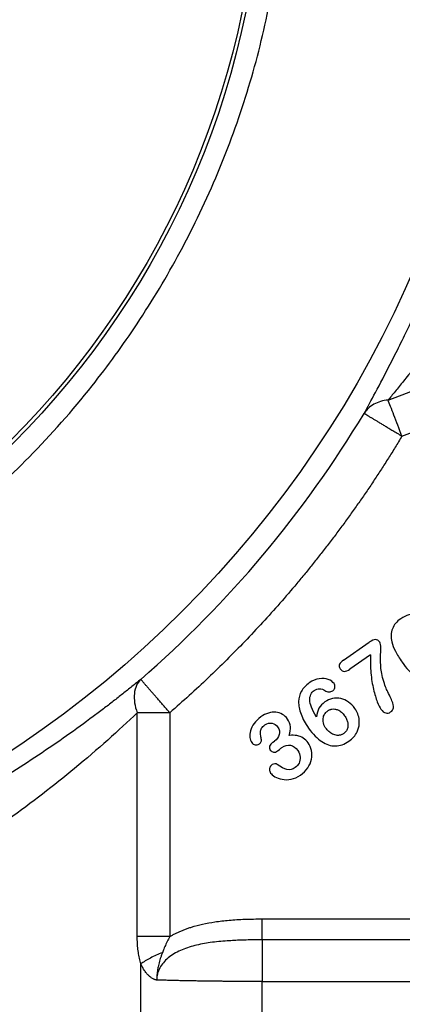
# Model space of a CAD drawing. Header units: inches. Extents: x 0.6 to 16.3, y 0.2 to 11.5.
# Tile 5 of 21: x 5.1 to 5.8, y 5.8 to 7.6. Entities that reach past the tile are written whole.
import ezdxf

# ---------------------------------------------------------------- set-up
doc = ezdxf.new("R2010")
doc.units = ezdxf.units.IN
doc.header["$MEASUREMENT"] = 0

# ---------------------------------------------------------------- blocks, each defined once
blk = doc.blocks.new('SW_CENTERMARKSYMBOL_1')
at = {"color": 0, "linetype": 'Continuous', "lineweight": 18}
for p, q in [((0, 0.1312), (0, 0.316)), ((0, 0), (0, 0.0656)), ((-0.1312, 0), (-0.316, 0)), ((0, 0), (-0.0656, 0)), ((0, 0), (0, -0.0656)), ((0, 0), (0.0656, 0)), ((0.1312, 0), (0.316, 0)), ((0, -0.1312), (0, -0.316))]:
    blk.add_line(p, q, dxfattribs=at)

msp = doc.modelspace()

# ---------------------------------------------------------------- linework, layer by layer
at = {"color": 7, "linetype": 'Continuous', "lineweight": 25}
for p, q in [((5.7841, 6.9214), (6.1644, 7.0674)), ((5.8091, 6.8561), (6.1894, 7.0021)), ((5.7037, 6.4513), (5.7501, 6.4838)), ((5.7524, 6.4611), (5.7151, 6.435)), ((5.3307, 5.9516), (5.3307, 6.3562)), ((5.3895, 6.3562), (5.3895, 5.9516)), ((5.576, 6.3032), (5.5789, 6.3051)), ((5.5566, 5.9836), (6.2263, 5.9836)), ((6.2373, 5.9459), (5.5566, 5.9459)), ((5.3372, 5.3217), (5.3372, 5.9022)), ((5.5566, 5.324), (5.5566, 5.8704)), ((5.5566, 5.8704), (6.3627, 5.8704))]:
    msp.add_line(p, q, dxfattribs=at)
for radius in [1.9709, 1.54, 1.5333]:
    msp.add_circle((4.0182, 7.9332), radius, dxfattribs=at)
msp.add_arc((4.0182, 7.9332), 2.0099, 311.0101, 328.9768, dxfattribs=at)
for points, knots in [([(2.4381, 7.9332), (2.4381, 7.94), (2.4382, 7.9536), (2.4387, 7.9745), (2.4394, 7.9959), (2.4405, 8.0179), (2.442, 8.0404), (2.4439, 8.0635), (2.4476, 8.1022), (2.4551, 8.161), (2.4688, 8.2368), (2.4869, 8.3144), (2.508, 8.388), (2.5327, 8.4611), (2.5707, 8.558), (2.6266, 8.675), (2.7042, 8.8047), (2.7947, 8.9293), (2.8972, 9.0456), (3.0137, 9.1537), (3.1373, 9.2474), (3.2701, 9.3281), (3.4106, 9.3942), (3.5571, 9.4456), (3.7577, 9.4943), (4.0159, 9.5186), (4.274, 9.4941), (4.4497, 9.4517), (4.548, 9.4203), (4.649, 9.3825), (4.7663, 9.3276), (4.8995, 9.2477), (5.0203, 9.1575), (5.1345, 9.0523), (5.2378, 8.9364), (5.3298, 8.8106), (5.4092, 8.6772), (5.4734, 8.5419), (5.527, 8.397), (5.5668, 8.2472), (5.5919, 8.089), (5.6007, 7.9346), (5.5934, 7.78), (5.5701, 7.627), (5.5316, 7.477), (5.4783, 7.3301), (5.4115, 7.19), (5.3345, 7.0616), (5.2441, 6.9368), (5.1411, 6.8203), (5.0228, 6.7112), (4.9076, 6.6248), (4.7752, 6.5434), (4.6288, 6.4725), (4.4712, 6.4176), (4.3243, 6.382), (4.1781, 6.3596), (4.0744, 6.3538), (3.9669, 6.3536), (3.863, 6.3584), (3.7092, 6.381), (3.5583, 6.4191), (3.4118, 6.4719), (3.2713, 6.5386), (3.1382, 6.6184), (3.0137, 6.7105), (2.8989, 6.8143), (2.7951, 6.9291), (2.707, 7.0482), (2.6262, 7.1808), (2.5683, 7.3007), (2.5288, 7.4037), (2.5047, 7.4775), (2.4849, 7.549), (2.4689, 7.6208), (2.4553, 7.6973), (2.4459, 7.7706), (2.4407, 7.8383), (2.4387, 7.886), (2.4382, 7.9156), (2.4381, 7.9294), (2.4381, 7.9332)], [0, 0, 0, 0, 0.002041, 0.004142, 0.006303, 0.008523, 0.010803, 0.013143, 0.015542, 0.02255, 0.03108, 0.03886, 0.046636, 0.054253, 0.062217, 0.078117, 0.09343, 0.107875, 0.124663, 0.140275, 0.155893, 0.171544, 0.187199, 0.202817, 0.218423, 0.249606, 0.280797, 0.296405, 0.30421, 0.312017, 0.329059, 0.343302, 0.358958, 0.374592, 0.390225, 0.405864, 0.421675, 0.437144, 0.451122, 0.468372, 0.483955, 0.499527, 0.515112, 0.530696, 0.546291, 0.561906, 0.577901, 0.593188, 0.607163, 0.624489, 0.640139, 0.655803, 0.667989, 0.687134, 0.704906, 0.718383, 0.732818, 0.749627, 0.749733, 0.765368, 0.781034, 0.796718, 0.812392, 0.828089, 0.843694, 0.859302, 0.874872, 0.890449, 0.90607, 0.919648, 0.937373, 0.946271, 0.953027, 0.960867, 0.968708, 0.975284, 0.98439, 0.991029, 0.995844, 0.998834, 1, 1, 1, 1]), ([(5.7406, 6.8973), (5.7467, 6.9085), (5.7537, 6.9214), (5.7697, 6.9511), (5.7786, 6.9681), (5.7935, 6.9972), (5.7993, 7.0087), (5.808, 7.0263), (5.8109, 7.0323), (5.8185, 7.0479), (5.8231, 7.0576), (5.8351, 7.0832), (5.8424, 7.0992), (5.8575, 7.1336), (5.8653, 7.1519), (5.8729, 7.1703)], [0, 0, 0, 0, 0.232369, 0.232369, 0.497934, 0.497934, 0.663912, 0.663912, 0.746901, 0.746901, 0.879683, 0.879683, 1.092135, 1.092135, 1.327824, 1.327824, 1.327824, 1.327824]), ([(5.9468, 7.1398), (5.9447, 7.1367), (5.9402, 7.1299), (5.9329, 7.1191), (5.9246, 7.1069), (5.9152, 7.0933), (5.9043, 7.0777), (5.8937, 7.0629), (5.8828, 7.0479), (5.8728, 7.0344), (5.858, 7.0147), (5.8407, 6.992), (5.8239, 6.9707), (5.8121, 6.9559), (5.804, 6.9459), (5.7967, 6.9369), (5.79, 6.9287), (5.786, 6.9238), (5.7841, 6.9214)], [0, 0, 0, 0, 0.038826, 0.083704, 0.134634, 0.191616, 0.254651, 0.331868, 0.382102, 0.450028, 0.509289, 0.645604, 0.760001, 0.814389, 0.865529, 0.91347, 0.95827, 1, 1, 1, 1]), ([(5.8091, 6.8561), (5.804, 6.8694), (5.799, 6.8826), (5.7902, 6.9054), (5.7865, 6.915), (5.7841, 6.9214)], [0, 0, 0, 0, 0.5, 0.5, 1, 1, 1, 1]), ([(5.7406, 6.8973), (5.7407, 6.8973), (5.7408, 6.8972), (5.7413, 6.8969), (5.7421, 6.8965), (5.743, 6.8959), (5.7441, 6.8953), (5.7453, 6.8945), (5.7467, 6.8937), (5.7482, 6.8928), (5.7498, 6.8918), (5.7516, 6.8907), (5.7535, 6.8896), (5.7555, 6.8884), (5.7577, 6.8871), (5.7599, 6.8857), (5.7623, 6.8843), (5.7647, 6.8828), (5.7673, 6.8813), (5.77, 6.8796), (5.7728, 6.8779), (5.7758, 6.8762), (5.7799, 6.8737), (5.7855, 6.8703), (5.7927, 6.866), (5.8006, 6.8612), (5.8062, 6.8579), (5.8091, 6.8561)], [0, 0, 0, 0, 0.040884, 0.079826, 0.117074, 0.152944, 0.187753, 0.221784, 0.255252, 0.288277, 0.32087, 0.353063, 0.384936, 0.416563, 0.448023, 0.479391, 0.510736, 0.542125, 0.573625, 0.605306, 0.637245, 0.669524, 0.70224, 0.77059, 0.84142, 0.916899, 1, 1, 1, 1]), ([(5.8091, 6.8561), (5.8051, 6.8495), (5.797, 6.8361), (5.7845, 6.8162), (5.7719, 6.7965), (5.7591, 6.7769), (5.746, 6.7575), (5.7328, 6.7383), (5.7193, 6.7192), (5.7056, 6.7002), (5.6917, 6.6814), (5.6776, 6.6628), (5.6633, 6.6443), (5.6487, 6.6259), (5.634, 6.6077), (5.614, 6.5837), (5.5886, 6.554), (5.5573, 6.5192), (5.5253, 6.4851), (5.4925, 6.4518), (5.4589, 6.4191), (5.4247, 6.3872), (5.4013, 6.3666), (5.3895, 6.3562)], [0, 0, 0, 0, 0.035774, 0.071521, 0.107246, 0.142952, 0.178645, 0.214329, 0.250007, 0.285686, 0.321369, 0.35706, 0.392765, 0.428488, 0.464232, 0.500004, 0.571514, 0.642936, 0.714308, 0.785664, 0.857041, 0.928474, 1, 1, 1, 1]), ([(5.8518, 6.5275), (5.8467, 6.5305), (5.8416, 6.5324), (5.8315, 6.5343), (5.8265, 6.5341), (5.8165, 6.5318), (5.8116, 6.5296), (5.8069, 6.5262)], [-3, -3, -3, -3, -2, -2, -1, -1, 0, 0, 0, 0]), ([(5.8069, 6.5262), (5.7996, 6.5211), (5.7946, 6.515), (5.7891, 6.5008), (5.7887, 6.4929), (5.7907, 6.4843)], [-2, -2, -2, -2, -1, -1, 0, 0, 0, 0]), ([(5.769, 6.4836), (5.7668, 6.4869), (5.7642, 6.4885), (5.7582, 6.4885), (5.7545, 6.4869), (5.7501, 6.4838)], [-2, -2, -2, -2, -1, -1, 0, 0, 0, 0]), ([(5.7773, 6.4092), (5.7741, 6.4193), (5.772, 6.4284), (5.7703, 6.4443), (5.77, 6.4513), (5.7706, 6.4633), (5.7708, 6.4687), (5.771, 6.4783), (5.7704, 6.4817), (5.769, 6.4836)], [-4, -4, -4, -4, -3, -3, -2, -2, -1, -1, 0, 0, 0, 0]), ([(5.7907, 6.4843), (5.7919, 6.4791), (5.7941, 6.4735), (5.8005, 6.4613), (5.8045, 6.4547), (5.8095, 6.4476)], [-2, -2, -2, -2, -1, -1, 0, 0, 0, 0]), ([(5.7524, 6.4611), (5.7518, 6.4496), (5.7519, 6.4386), (5.754, 6.4176), (5.7555, 6.4078), (5.7598, 6.3896), (5.7621, 6.3821), (5.7667, 6.3702), (5.7689, 6.3657), (5.771, 6.3627)], [-4, -4, -4, -4, -3, -3, -2, -2, -1, -1, 0, 0, 0, 0]), ([(5.7037, 6.4513), (5.7001, 6.4488), (5.6975, 6.4463), (5.6948, 6.4416), (5.6952, 6.4388), (5.6974, 6.4356)], [-2, -2, -2, -2, -1, -1, 0, 0, 0, 0]), ([(5.8095, 6.4476), (5.8132, 6.4422), (5.8171, 6.4374), (5.825, 6.429), (5.829, 6.4255), (5.8332, 6.4226)], [-2, -2, -2, -2, -1, -1, 0, 0, 0, 0]), ([(5.6974, 6.4356), (5.6995, 6.4326), (5.702, 6.4311), (5.7079, 6.431), (5.7113, 6.4323), (5.7151, 6.435)], [-2, -2, -2, -2, -1, -1, 0, 0, 0, 0]), ([(5.3371, 6.4166), (5.3345, 6.4144), (5.3292, 6.4102), (5.3212, 6.4037), (5.313, 6.3971), (5.3046, 6.3905), (5.2961, 6.3838), (5.2874, 6.377), (5.2785, 6.3701), (5.2695, 6.3632), (5.2603, 6.3563), (5.2387, 6.3401), (5.2035, 6.3145), (5.1527, 6.2796), (5.0993, 6.245), (5.0559, 6.2187), (5.0242, 6.2003), (5.0049, 6.1894), (4.9855, 6.1787), (4.9661, 6.1682), (4.9466, 6.1579), (4.9335, 6.1512), (4.927, 6.1478)], [0, 0, 0, 0, 0.024883, 0.049809, 0.074786, 0.099822, 0.124926, 0.150106, 0.175371, 0.200728, 0.226185, 0.251751, 0.376957, 0.502103, 0.6272, 0.751362, 0.793385, 0.835119, 0.876606, 0.917887, 0.959004, 1, 1, 1, 1]), ([(5.3895, 6.3562), (5.3885, 6.3574), (5.3864, 6.3598), (5.3834, 6.3633), (5.3806, 6.3665), (5.3778, 6.3697), (5.3752, 6.3727), (5.3727, 6.3756), (5.3703, 6.3784), (5.3679, 6.3811), (5.3656, 6.3837), (5.3634, 6.3862), (5.3613, 6.3887), (5.3593, 6.391), (5.3573, 6.3932), (5.3555, 6.3954), (5.3537, 6.3975), (5.3519, 6.3995), (5.3503, 6.4014), (5.3487, 6.4032), (5.3472, 6.4049), (5.3458, 6.4065), (5.3445, 6.408), (5.3428, 6.41), (5.3408, 6.4123), (5.3389, 6.4144), (5.3375, 6.416), (5.3372, 6.4164), (5.3371, 6.4166)], [0, 0, 0, 0, 0.039121, 0.076448, 0.112205, 0.146665, 0.180106, 0.212779, 0.244884, 0.27655, 0.307817, 0.33869, 0.369239, 0.399535, 0.429645, 0.459627, 0.489541, 0.519448, 0.54941, 0.579488, 0.609743, 0.64024, 0.671046, 0.702235, 0.770576, 0.84146, 0.916995, 1, 1, 1, 1]), ([(5.6416, 6.4102), (5.6354, 6.4059), (5.6307, 6.4009), (5.6243, 6.3896), (5.6226, 6.3833), (5.6222, 6.3694), (5.6236, 6.3618), (5.6297, 6.3454), (5.6343, 6.337), (5.6404, 6.3282)], [-4, -4, -4, -4, -3, -3, -2, -2, -1, -1, 0, 0, 0, 0]), ([(5.6863, 6.4088), (5.6841, 6.412), (5.6807, 6.4145), (5.6713, 6.4182), (5.6659, 6.4186), (5.6536, 6.4169), (5.6475, 6.4144), (5.6416, 6.4102)], [-3, -3, -3, -3, -2, -2, -1, -1, 0, 0, 0, 0]), ([(5.6839, 6.396), (5.6844, 6.3964), (5.6854, 6.3971), (5.6865, 6.3985), (5.6873, 6.4001), (5.6878, 6.4018), (5.688, 6.4039), (5.6877, 6.4064), (5.6868, 6.408), (5.6863, 6.4088)], [0, 0, 0, 0, 0.128166, 0.249429, 0.368284, 0.489491, 0.61755, 0.808566, 1, 1, 1, 1]), ([(5.791, 6.378), (5.79, 6.3804), (5.7884, 6.3837), (5.7842, 6.3922), (5.7825, 6.3957), (5.78, 6.4011), (5.7787, 6.4047), (5.7773, 6.4092)], [-3, -3, -3, -3, -2, -2, -1, -1, 0, 0, 0, 0]), ([(5.6424, 6.3792), (5.6423, 6.3828), (5.643, 6.3862), (5.6459, 6.3924), (5.6478, 6.3948), (5.6503, 6.3965)], [-2, -2, -2, -2, -1, -1, 0, 0, 0, 0]), ([(5.6503, 6.3965), (5.6534, 6.3987), (5.6566, 6.3997), (5.6637, 6.3996), (5.667, 6.3986), (5.67, 6.3965)], [-2, -2, -2, -2, -1, -1, 0, 0, 0, 0]), ([(5.67, 6.3965), (5.6723, 6.3949), (5.6747, 6.394), (5.6798, 6.394), (5.682, 6.3946), (5.6839, 6.396)], [-2, -2, -2, -2, -1, -1, 0, 0, 0, 0]), ([(5.6698, 6.3758), (5.6652, 6.3725), (5.6616, 6.3687), (5.6567, 6.3599), (5.6553, 6.3547), (5.6547, 6.3488)], [-2, -2, -2, -2, -1, -1, 0, 0, 0, 0]), ([(5.7239, 6.3641), (5.7207, 6.3686), (5.7169, 6.3724), (5.7081, 6.3785), (5.7034, 6.3806), (5.6935, 6.3828), (5.6886, 6.3828), (5.6788, 6.3809), (5.6742, 6.3788), (5.6698, 6.3758)], [-4, -4, -4, -4, -3, -3, -2, -2, -1, -1, 0, 0, 0, 0]), ([(5.7886, 6.3576), (5.7915, 6.3596), (5.7932, 6.3622), (5.7943, 6.3684), (5.7934, 6.3726), (5.791, 6.378)], [-2, -2, -2, -2, -1, -1, 0, 0, 0, 0]), ([(5.3307, 6.3562), (5.2974, 6.3245), (5.2592, 6.2901), (5.1801, 6.2247), (5.1402, 6.1938), (5.0712, 6.1449), (5.0438, 6.1265), (4.9985, 6.0978), (4.9809, 6.087), (4.9633, 6.0766)], [0, 0, 0, 0, 0.746069, 0.746069, 1.418582, 1.418582, 1.838902, 1.838902, 2.101602, 2.101602, 2.101602, 2.101602]), ([(5.3895, 6.3562), (5.3785, 6.3562), (5.3675, 6.3562), (5.3474, 6.3562), (5.3382, 6.3562), (5.3307, 6.3562)], [0, 0, 0, 0, 0.5, 0.5, 1, 1, 1, 1]), ([(5.6021, 6.3449), (5.5996, 6.3485), (5.5966, 6.3513), (5.5895, 6.3554), (5.5856, 6.3567), (5.5769, 6.3575), (5.5724, 6.357), (5.5632, 6.3542), (5.5587, 6.3519), (5.5542, 6.3488)], [-4, -4, -4, -4, -3, -3, -2, -2, -1, -1, 0, 0, 0, 0]), ([(5.6713, 6.3286), (5.6708, 6.3294), (5.6698, 6.3309), (5.6686, 6.3332), (5.6677, 6.3356), (5.6667, 6.3388), (5.6662, 6.3431), (5.6668, 6.3478), (5.6682, 6.3519), (5.6701, 6.355), (5.6724, 6.3577), (5.6741, 6.359), (5.6749, 6.3597)], [0, 0, 0, 0, 0.07877, 0.153969, 0.226239, 0.296305, 0.445956, 0.592905, 0.703404, 0.815526, 0.907289, 1, 1, 1, 1]), ([(5.6749, 6.3597), (5.6755, 6.36), (5.6766, 6.3608), (5.6784, 6.3617), (5.6803, 6.3623), (5.6834, 6.3631), (5.6878, 6.3632), (5.6939, 6.3615), (5.7003, 6.3575), (5.7037, 6.3531), (5.7055, 6.3508)], [0, 0, 0, 0, 0.057539, 0.113885, 0.169696, 0.225647, 0.379131, 0.537826, 0.754792, 1, 1, 1, 1]), ([(5.7131, 6.3047), (5.7198, 6.3094), (5.7248, 6.3152), (5.7314, 6.3287), (5.7326, 6.3358), (5.7311, 6.3506), (5.7284, 6.3576), (5.7239, 6.3641)], [-3, -3, -3, -3, -2, -2, -1, -1, 0, 0, 0, 0]), ([(5.771, 6.3627), (5.7737, 6.3589), (5.7766, 6.3566), (5.7828, 6.355), (5.7857, 6.3556), (5.7886, 6.3576)], [-2, -2, -2, -2, -1, -1, 0, 0, 0, 0]), ([(5.5542, 6.3488), (5.5491, 6.3452), (5.5449, 6.3412), (5.5386, 6.3325), (5.5364, 6.3281), (5.5342, 6.3193), (5.5338, 6.3153), (5.5347, 6.3079), (5.5358, 6.3048), (5.5375, 6.3024)], [-4, -4, -4, -4, -3, -3, -2, -2, -1, -1, 0, 0, 0, 0]), ([(5.5615, 6.3342), (5.5657, 6.3371), (5.57, 6.3381), (5.5785, 6.3364), (5.5819, 6.3342), (5.5844, 6.3307)], [-2, -2, -2, -2, -1, -1, 0, 0, 0, 0]), ([(5.6055, 6.3151), (5.607, 6.3209), (5.6077, 6.3261), (5.6071, 6.3356), (5.6053, 6.3403), (5.6021, 6.3449)], [-2, -2, -2, -2, -1, -1, 0, 0, 0, 0]), ([(5.7055, 6.3508), (5.7061, 6.3498), (5.7075, 6.3478), (5.7091, 6.3447), (5.7103, 6.3416), (5.7111, 6.3386), (5.7115, 6.3356), (5.7115, 6.3326), (5.7111, 6.3295), (5.7102, 6.3263), (5.7087, 6.3234), (5.7066, 6.3207), (5.7048, 6.3194), (5.7039, 6.3187)], [0, 0, 0, 0, 0.1025229, 0.1989259, 0.2901302, 0.377222, 0.4614469, 0.5441799, 0.6268705, 0.7212859, 0.8125537, 0.9042751, 1, 1, 1, 1]), ([(5.5552, 6.3071), (5.5547, 6.3095), (5.5542, 6.3121), (5.5533, 6.3175), (5.5531, 6.3199), (5.5534, 6.324), (5.5541, 6.326), (5.5567, 6.3302), (5.5588, 6.3322), (5.5615, 6.3342)], [-4, -4, -4, -4, -3, -3, -2, -2, -1, -1, 0, 0, 0, 0]), ([(5.5844, 6.3307), (5.5877, 6.326), (5.5886, 6.3213), (5.586, 6.312), (5.5832, 6.3081), (5.5789, 6.3051)], [-2, -2, -2, -2, -1, -1, 0, 0, 0, 0]), ([(5.6404, 6.3282), (5.648, 6.3174), (5.6559, 6.3094), (5.6723, 6.2987), (5.6805, 6.2961), (5.6971, 6.2964), (5.7052, 6.2992), (5.7131, 6.3047)], [-3, -3, -3, -3, -2, -2, -1, -1, 0, 0, 0, 0]), ([(5.7039, 6.3187), (5.7033, 6.3183), (5.7021, 6.3175), (5.7002, 6.3166), (5.6983, 6.3159), (5.6964, 6.3155), (5.6943, 6.3153), (5.6915, 6.3153), (5.6879, 6.316), (5.6826, 6.318), (5.6766, 6.322), (5.6731, 6.3263), (5.6713, 6.3286)], [0, 0, 0, 0, 0.0560964, 0.110468, 0.1637922, 0.2167868, 0.2701828, 0.3246948, 0.4393314, 0.5605757, 0.7703877, 1, 1, 1, 1]), ([(5.5375, 6.3024), (5.5392, 6.2999), (5.5414, 6.2985), (5.5466, 6.2977), (5.5488, 6.2981), (5.5506, 6.2994)], [-2, -2, -2, -2, -1, -1, 0, 0, 0, 0]), ([(5.5506, 6.2994), (5.5522, 6.3005), (5.5534, 6.3018), (5.5551, 6.3045), (5.5554, 6.3059), (5.5552, 6.3071)], [-2, -2, -2, -2, -1, -1, 0, 0, 0, 0]), ([(5.576, 6.3032), (5.5727, 6.3008), (5.5707, 6.2984), (5.5693, 6.2933), (5.5697, 6.291), (5.5712, 6.2888)], [-2, -2, -2, -2, -1, -1, 0, 0, 0, 0]), ([(5.6395, 6.3019), (5.6371, 6.3055), (5.6341, 6.3083), (5.6274, 6.3126), (5.6236, 6.3141), (5.6151, 6.3156), (5.6105, 6.3157), (5.6055, 6.3151)], [-3, -3, -3, -3, -2, -2, -1, -1, 0, 0, 0, 0]), ([(5.6256, 6.2435), (5.6311, 6.2473), (5.6355, 6.2517), (5.6421, 6.2615), (5.6444, 6.2667), (5.6466, 6.2775), (5.6467, 6.2827), (5.6445, 6.293), (5.6425, 6.2977), (5.6395, 6.3019)], [-4, -4, -4, -4, -3, -3, -2, -2, -1, -1, 0, 0, 0, 0]), ([(5.5712, 6.2888), (5.5728, 6.2865), (5.5748, 6.2852), (5.5794, 6.2846), (5.5818, 6.2854), (5.5844, 6.2872)], [-2, -2, -2, -2, -1, -1, 0, 0, 0, 0]), ([(5.5844, 6.2872), (5.5849, 6.2875), (5.5861, 6.2885), (5.5897, 6.2916), (5.5911, 6.2927), (5.592, 6.2934)], [-2, -2, -2, -2, -1, -1, 0, 0, 0, 0]), ([(5.592, 6.2934), (5.5973, 6.297), (5.6025, 6.2984), (5.6128, 6.2964), (5.6172, 6.2931), (5.6211, 6.2877)], [-2, -2, -2, -2, -1, -1, 0, 0, 0, 0]), ([(5.6211, 6.2877), (5.6236, 6.284), (5.625, 6.2802), (5.6254, 6.2722), (5.6247, 6.2685), (5.6214, 6.262), (5.6191, 6.2593), (5.6162, 6.2573)], [-3, -3, -3, -3, -2, -2, -1, -1, 0, 0, 0, 0]), ([(5.5746, 6.2624), (5.5741, 6.2621), (5.5733, 6.2614), (5.5722, 6.2603), (5.5712, 6.2591), (5.5704, 6.2575), (5.5698, 6.2557), (5.5695, 6.2532), (5.5699, 6.2502), (5.5711, 6.2482), (5.5717, 6.2471)], [0, 0, 0, 0, 0.095369, 0.186238, 0.27409, 0.360564, 0.480201, 0.600954, 0.790921, 1, 1, 1, 1]), ([(5.5717, 6.2471), (5.5732, 6.245), (5.5758, 6.2429), (5.5832, 6.2385), (5.5875, 6.2369), (5.5975, 6.2349), (5.6029, 6.2349), (5.6144, 6.2371), (5.6201, 6.2396), (5.6256, 6.2435)], [-4, -4, -4, -4, -3, -3, -2, -2, -1, -1, 0, 0, 0, 0]), ([(5.5835, 6.2628), (5.5823, 6.2636), (5.5808, 6.264), (5.5774, 6.2638), (5.5759, 6.2633), (5.5746, 6.2624)], [-2, -2, -2, -2, -1, -1, 0, 0, 0, 0]), ([(5.6162, 6.2573), (5.6112, 6.2538), (5.6062, 6.2526), (5.5963, 6.255), (5.5904, 6.258), (5.5835, 6.2628)], [-2, -2, -2, -2, -1, -1, 0, 0, 0, 0]), ([(5.3895, 5.9516), (5.3912, 5.9525), (5.3945, 5.9545), (5.3998, 5.9573), (5.4052, 5.9599), (5.4108, 5.9624), (5.4166, 5.9647), (5.4227, 5.9669), (5.4333, 5.9703), (5.4494, 5.9745), (5.472, 5.9786), (5.4975, 5.9815), (5.5261, 5.9833), (5.5461, 5.9835), (5.5566, 5.9836)], [0, 0, 0, 0, 0.033589, 0.067824, 0.102754, 0.138425, 0.174883, 0.212168, 0.25032, 0.370145, 0.500858, 0.650988, 0.817238, 1, 1, 1, 1]), ([(5.5566, 5.9459), (5.5566, 5.9486), (5.5566, 5.9538), (5.5566, 5.9672), (5.5566, 5.9754), (5.5566, 5.9836)], [0, 0, 0, 0, 0.5, 0.5, 1, 1, 1, 1]), ([(5.3372, 5.9022), (5.3367, 5.9039), (5.3358, 5.9073), (5.3346, 5.9125), (5.3336, 5.9178), (5.3327, 5.9232), (5.332, 5.9287), (5.3314, 5.9343), (5.331, 5.94), (5.3308, 5.9457), (5.3308, 5.9496), (5.3307, 5.9516)], [0, 0, 0, 0, 0.1089036, 0.2178321, 0.3270157, 0.436683, 0.5470598, 0.6583674, 0.7708217, 0.8846319, 1, 1, 1, 1]), ([(5.3895, 5.9516), (5.3785, 5.9516), (5.3675, 5.9516), (5.3474, 5.9516), (5.3382, 5.9516), (5.3307, 5.9516)], [0, 0, 0, 0, 0.5, 0.5, 1, 1, 1, 1]), ([(5.5566, 5.9458), (5.5523, 5.9458), (5.5437, 5.9458), (5.5309, 5.9456), (5.5183, 5.9452), (5.5058, 5.9447), (5.4872, 5.9435), (5.4633, 5.9413), (5.4348, 5.9361), (5.4127, 5.9289), (5.3969, 5.9207), (5.3865, 5.9134), (5.3777, 5.9049), (5.3721, 5.8967), (5.3688, 5.8897), (5.3671, 5.8842), (5.366, 5.8787), (5.3659, 5.875), (5.3658, 5.8731)], [0, 0, 0, 0, 0.057925, 0.115041, 0.171555, 0.227668, 0.283575, 0.421978, 0.551347, 0.675055, 0.734785, 0.791116, 0.846519, 0.898517, 0.924614, 0.950045, 0.975077, 1, 1, 1, 1]), ([(5.3895, 5.9516), (5.3887, 5.9501), (5.3862, 5.9456), (5.3825, 5.9382), (5.3789, 5.9299), (5.377, 5.9247), (5.3761, 5.9226)], [0, 0, 0, 0, 0.153259, 0.479455, 0.78148, 1, 1, 1, 1]), ([(5.5566, 5.9459), (5.5566, 5.9431), (5.5566, 5.9392), (5.5566, 5.9293), (5.5566, 5.9233), (5.5566, 5.9099), (5.5566, 5.9025), (5.5566, 5.8869), (5.5566, 5.8786), (5.5566, 5.8704)], [0, 0, 0, 0, 0.25, 0.25, 0.5, 0.5, 0.75, 0.75, 1, 1, 1, 1]), ([(5.3761, 5.9226), (5.3754, 5.9207), (5.3741, 5.9172), (5.3724, 5.9119), (5.3704, 5.9053), (5.3686, 5.898), (5.3673, 5.8907), (5.3667, 5.8859), (5.3664, 5.8828), (5.3662, 5.8802), (5.366, 5.877), (5.3659, 5.8745), (5.3659, 5.8731)], [0, 0, 0, 0, 0.117817, 0.225965, 0.325382, 0.532956, 0.670451, 0.764109, 0.814132, 0.852547, 0.92034, 1, 1, 1, 1]), ([(5.3659, 5.8731), (5.3656, 5.8732), (5.3648, 5.8732), (5.3635, 5.8735), (5.3622, 5.874), (5.3604, 5.8748), (5.3583, 5.8758), (5.3554, 5.8777), (5.352, 5.8805), (5.348, 5.8846), (5.3441, 5.8896), (5.3404, 5.8955), (5.3383, 5.8999), (5.3372, 5.9022)], [0, 0, 0, 0, 0.028249, 0.060831, 0.097967, 0.139808, 0.205075, 0.273905, 0.398158, 0.528494, 0.682343, 0.838963, 1, 1, 1, 1]), ([(5.5566, 5.8704), (5.5536, 5.8704), (5.5475, 5.8704), (5.5385, 5.8705), (5.5294, 5.8705), (5.5203, 5.8705), (5.5112, 5.8706), (5.5021, 5.8706), (5.493, 5.8707), (5.484, 5.8708), (5.4749, 5.8709), (5.466, 5.871), (5.4571, 5.8711), (5.4482, 5.8712), (5.4395, 5.8714), (5.4308, 5.8715), (5.4222, 5.8717), (5.4138, 5.8719), (5.4054, 5.872), (5.3972, 5.8722), (5.3891, 5.8724), (5.3812, 5.8727), (5.3735, 5.8729), (5.3684, 5.873), (5.3659, 5.8731)], [0, 0, 0, 0, 0.043545, 0.087271, 0.131179, 0.175268, 0.219539, 0.263992, 0.308627, 0.353443, 0.398442, 0.443622, 0.488984, 0.534529, 0.580255, 0.626164, 0.672255, 0.718529, 0.764984, 0.811622, 0.858443, 0.905446, 0.952632, 1, 1, 1, 1])]:
    msp.add_open_spline(points, degree=3, knots=knots, dxfattribs=at)
for points in [[(5.7841, 6.9214), (5.7746, 6.9205), (5.7571, 6.9153), (5.7449, 6.9041), (5.7406, 6.8973)], [(5.3371, 6.4166), (5.3306, 6.4104), (5.3225, 6.3926), (5.3262, 6.3684), (5.3307, 6.3562)], [(5.6547, 6.3488), (5.6465, 6.3618), (5.6424, 6.372), (5.6424, 6.3792)], [(5.3761, 5.9226), (5.3685, 5.9196), (5.354, 5.9131), (5.3421, 5.9058), (5.3372, 5.9022)]]:
    msp.add_open_spline(points, degree=3, dxfattribs=at)

# ---------------------------------------------------------------- block references
at = {"color": 7, "linetype": 'Continuous', "lineweight": 0}
msp.add_blockref('SW_CENTERMARKSYMBOL_1', (4.8515, 5.7135), dxfattribs=at)

doc.saveas('drawing.dxf')
